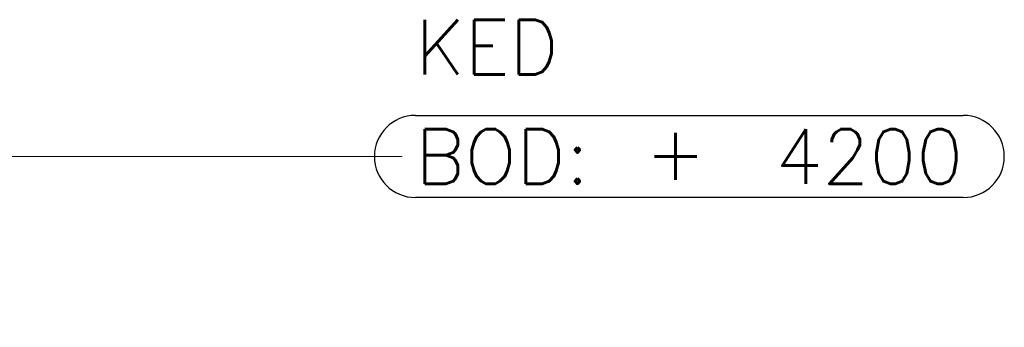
# Model space of a CAD drawing. Header units: millimetres. Extents: x -1574 to 74790, y -2818 to 13830.
# Tile 55 of 92: x 17599 to 19396, y 4408 to 4970. Entities that reach past the tile are written whole.
import ezdxf
from ezdxf.enums import TextEntityAlignment as Align

# ---------------------------------------------------------------- set-up
doc = ezdxf.new("R2010")
doc.units = ezdxf.units.MM
doc.header["$MEASUREMENT"] = 0
doc.layers.get('0').update_dxf_attribs({"lineweight": 5})
doc.layers.add('ACMV-KE-DUCT-TAG', color=7, linetype='Continuous')
doc.layers.add('ACMV-SA-DUCT-TAG', color=7, linetype='Continuous')
doc.styles.add('Romans', font='Romans.shx')
doc.styles.add('ROMANS-100', font='romans.shx')
doc.dimstyles.new('100_Romans_Dot', dxfattribs={"dimtxt": 100, "dimasz": 100, "dimexe": 50, "dimexo": 50, "dimgap": 50, "dimtad": 1, "dimdec": 0, "dimzin": 0, "dimdsep": 46, "dimtxsty": 'Romans', "dimblk": 'DOT', "dimcen": 0.09, "dimclrd": 256, "dimclre": 256, "dimadec": 0, "dimazin": 0, "dimtfac": 1, "dimtdec": 0, "dimtofl": 0, "dimtmove": 0, "dimatfit": 3, "dimldrblk": 'DOT', "dimfxl": 1, "dimtolj": 1, "dimtzin": 0, "dimarcsym": 0})
doc.dimstyles.new('500-DOT SMALL', dxfattribs={"dimtxt": 100, "dimasz": 500, "dimexe": 50, "dimexo": 50, "dimgap": 50, "dimtad": 1, "dimdec": 0, "dimzin": 0, "dimdsep": 46, "dimtxsty": 'ROMANS-100', "dimblk": 'DOTSMALL', "dimcen": 0.09, "dimclrd": 256, "dimclre": 256, "dimclrt": 256, "dimadec": 0, "dimazin": 0, "dimtfac": 1, "dimtdec": 0, "dimtofl": 0, "dimtmove": 0, "dimatfit": 3, "dimldrblk": 'DOTSMALL', "dimfxl": 1, "dimtolj": 1, "dimtzin": 0, "dimarcsym": 0})

# ---------------------------------------------------------------- blocks, each defined once
blk = doc.blocks.new('_DotSmall')
at = {"color": 0, "linetype": 'ByBlock', "const_width": 0.5}
blk.add_lwpolyline([(-0.0625, 0, 1), (0.0625, 0, 1)], format="xyb", close=True, dxfattribs=at)
blk = doc.blocks.new('KED_BOD_LVL')
for points in [[(75, 75), (1075, 75)], [(1075, -75), (75, -75)]]:
    blk.add_lwpolyline(points)
for centre, start, end in [((75, 0), 90, 180), ((1075, 0), 0, 90), ((75, 0), 180, 270), ((1075, 0), 270, 0)]:
    blk.add_arc(centre, 75, start, end)
at = {"char_height": 100, "style": 'Romans'}
for s, width, insert, attachment_point in [('KED', 391.476, (75, 200), 4), ('BOD:', 1168.033, (75, 0), 4), ('\\pxqc;+', 105.762, (550, 7.3), 5)]:
    blk.add_mtext_dynamic_manual_height_columns(s, width=width, gutter_width=1, heights=[0], dxfattribs=dict(at, insert=insert, attachment_point=attachment_point))
at = {"style": 'Romans'}
blk.add_attdef('LVL', text='', height=100, dxfattribs=at).set_placement((1075, 0), align=Align.MIDDLE_RIGHT)
blk = doc.blocks.new('_DOT')
at = {"color": 0, "linetype": 'ByBlock', "lineweight": -2}
blk.add_line((-0.5, 0), (-1, 0), dxfattribs=at)
at = {"color": 0, "linetype": 'ByBlock', "lineweight": -2, "const_width": 0.5}
blk.add_lwpolyline([(-0.25, 0, 1), (0.25, 0, 1)], format="xyb", close=True, dxfattribs=at)
blk = doc.blocks.new('A$C5c7590bd')
at = {"layer": 'ACMV-KE-DUCT-TAG'}
blk.add_blockref('KED_BOD_LVL', (3046.2, 4720.4), dxfattribs=at).add_auto_attribs({'LVL': '4200'})
blk.add_leader([(2000, 4720), (3097.2, 4720.4)], dimstyle='500-DOT SMALL', override={"dimgap": 50, "dimtad": 0}, dxfattribs=at)
blk = doc.blocks.new('A$C7e6e56f9')
at = {"layer": 'ACMV-SA-DUCT-TAG'}
blk.add_leader([(-1581, 4891.6), (-1581, 3420), (3046.5, 3420)], dimstyle='100_Romans_Dot', override={"dimtad": 0}, dxfattribs=at)

msp = doc.modelspace()

# ---------------------------------------------------------------- block references
for name in ['A$C7e6e56f9', 'A$C5c7590bd']:
    msp.add_blockref(name, (15200, 0))

doc.saveas('drawing.dxf')
